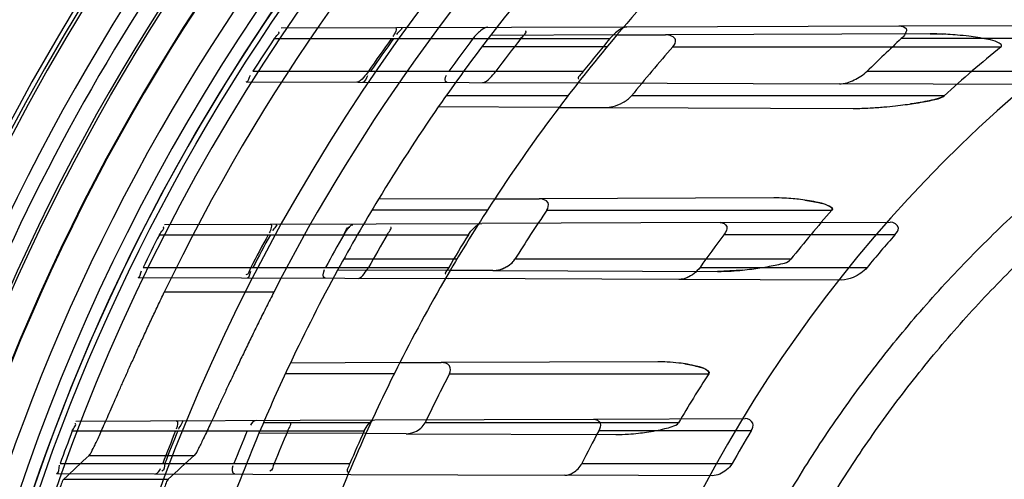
# Model space of a CAD drawing. Header units: millimetres. Extents: x 0 to 297, y 0 to 210.
# Tile 43 of 256: x 146.4838 to 146.6644, y 91.3334 to 91.4178. Entities that reach past the tile are written whole.
import ezdxf

# ---------------------------------------------------------------- set-up
doc = ezdxf.new("R2010")
doc.units = ezdxf.units.MM
doc.header["$LTSCALE"] = 16.335
doc.layers.get('0').update_dxf_attribs({"linetype": 'CONTINUOUS'})
for name, color, linetype in [('01_GLOBAL', 7, 'CONTINUOUS'), ('INTFCLR_144815', 7, 'CONTINUOUS'), ('INTFCLR_72935', 7, 'CONTINUOUS')]:
    doc.layers.add(name, color=color, linetype=linetype)

msp = doc.modelspace()

# ---------------------------------------------------------------- linework, layer by layer
at = {"color": 7, "linetype": 'Continuous'}
msp.add_circle((147.7028034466, 92.1254639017), 2.28, dxfattribs=at)
at = {"color": 9, "linetype": 'Continuous'}
msp.add_arc((147.7028034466, 92.1254639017), 2.2507792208, 182.9674534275, 267.0325465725, dxfattribs=at)
at = {"layer": '01_GLOBAL', "color": 7, "linetype": 'Continuous'}
msp.add_circle((147.7028034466, 92.1254639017), 2.31, dxfattribs=at)
at = {"layer": 'INTFCLR_144815', "color": 9, "linetype": 'Continuous'}
for p, q in [((146.5304351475, 91.36776509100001), (146.5103391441, 91.36776509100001)), ((146.4965648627, 91.33780620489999), (146.5158424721, 91.33780620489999)), ((146.4919079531, 91.3334542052), (146.5110687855, 91.3334542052))]:
    msp.add_line(p, q, dxfattribs=at)
at = {"layer": 'INTFCLR_144815', "color": 6, "linetype": 'Continuous'}
for radius in [0.3828680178, 0.364857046]:
    msp.add_circle((146.8326356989, 91.21329615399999), radius, dxfattribs=at)
for radius, start, end in [(0.5278075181, 313.9937911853, 154.5150993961), (0.5098075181, 312.9543589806, 154.5144414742), (0.4979109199, 70.9981667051, 162.0018332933), (0.49294334, 108.7136429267, 257.7559644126), (0.3966228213, 45.0000000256, 314.9999999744), (0.3959130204, 44.99999995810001, 315.0000000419), (0.3953393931, 44.99999997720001, 315.0000000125), (0.3833823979, 47.86578076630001, 312.1342192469), (0.3779020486, 45.72777364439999, 314.2722263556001), (0.3659046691, 45.6663486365, 314.3336513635), (0.3574013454, 115.6072723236, 154.3927276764), (0.3393903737, 117.0737153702, 152.9262846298), (0.366, 126.3221328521, 169.3673701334)]:
    msp.add_arc((146.8326356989, 91.21329615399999), radius, start, end, dxfattribs=at)
at = {"layer": 'INTFCLR_144815', "color": 9, "linetype": 'Continuous'}
for centre, radius, start, end in [((146.8326356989, 91.21329615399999), 0.4958612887, 70.768222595, 162.2317774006), ((146.8326356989, 91.21329615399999), 0.4131757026, 52.2436298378, 307.7563701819), ((146.8326356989, 91.21329615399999), 0.4896672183, 125.9035433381, 247.5002459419), ((146.8326356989, 91.21329615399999), 0.3891912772, 52.5411294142, 307.4588705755), ((146.8326356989, 91.21329615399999), 0.3777730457, 45.7280221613, 314.2719778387), ((146.8326356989, 91.21329615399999), 0.3717739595, 45.73034182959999, 314.2696581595), ((146.832635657, 91.2132961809), 0.4417329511, 125.9035433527, 247.5002459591), ((146.8326356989, 91.21329615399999), 0.4162669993, 128.484146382, 209.9999999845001), ((146.8326356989, 91.21329615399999), 0.3683327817, 128.4841463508, 246.0405071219), ((146.8326356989, 91.21329615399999), 0.4071801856, 138.4596802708, 165.5403197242), ((146.832635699, 91.21329615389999), 0.4165680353, 144.8720266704, 158.1279733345), ((146.8326356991, 91.21329615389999), 0.3866091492, 144.86643825, 158.1335617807)]:
    msp.add_arc(centre, radius, start, end, dxfattribs=at)
at = {"layer": 'INTFCLR_144815', "color": 6, "linetype": 'Continuous'}
for centre, major_axis, ratio, start_param, end_param in [((146.8326356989, 90.684364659), (0, 0.7938005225), 0.7456587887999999, 0.6038052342, 0.6133947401), ((146.8326356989, 90.7059493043), (0, 0.7614070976), 0.7456587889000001, 0.5919499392, 0.6021168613)]:
    msp.add_ellipse(centre, major_axis=major_axis, ratio=ratio, start_param=start_param, end_param=end_param, dxfattribs=at)
for points, knots in [([(146.4965648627, 91.33780620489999), (146.4967428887, 91.3379708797), (146.4970786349, 91.3386501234), (146.4975665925, 91.3395895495), (146.4980794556, 91.3407060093), (146.4985725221, 91.34178991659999), (146.4991285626, 91.34303827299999), (146.4997437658, 91.34443132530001), (146.5004179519, 91.3459661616), (146.501158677, 91.3476543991), (146.5019613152, 91.34947983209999), (146.5028275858, 91.3514397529), (146.503749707, 91.3535119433), (146.5047341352, 91.3557059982), (146.5057742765, 91.3580007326), (146.5068655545, 91.36038087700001), (146.5079932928, 91.3628119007), (146.5091540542, 91.3652805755), (146.5099392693, 91.3669307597), (146.5103391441, 91.36776509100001)], [0, 0, 0, 0, 0.0220566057, 0.0669989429, 0.09741344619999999, 0.1335175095, 0.1753822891, 0.2216792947, 0.2720311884, 0.3278486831, 0.389357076, 0.4533970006, 0.5227418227, 0.5956436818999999, 0.672114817, 0.7518899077, 0.8337892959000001, 0.9158511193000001, 1, 1, 1, 1]), ([(146.5304351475, 91.36776509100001), (146.529982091, 91.3668787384), (146.5290859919, 91.36511246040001), (146.5277721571, 91.36248412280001), (146.5265012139, 91.3599046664), (146.525286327, 91.3574053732), (146.5241306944, 91.35499790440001), (146.5230441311, 91.3527091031), (146.5220269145, 91.3505461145), (146.5210845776, 91.3485280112), (146.5202173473, 91.34666218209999), (146.5194271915, 91.34495942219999), (146.5187144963, 91.3434285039), (146.5180793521, 91.3420712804), (146.5175192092, 91.34089962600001), (146.5170438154, 91.3399034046), (146.5165039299, 91.33889793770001), (146.5162028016, 91.3381311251), (146.5158424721, 91.33780620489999)], [0, 0, 0, 0, 0.0895898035, 0.1782538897, 0.2644597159, 0.348392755, 0.4283589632, 0.5048038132, 0.5764207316, 0.6434829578, 0.7052602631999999, 0.7616011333, 0.81242644, 0.8572535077, 0.8964350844, 0.9293997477, 0.9563322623, 1, 1, 1, 1]), ([(146.4919079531, 91.3334542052), (146.4916533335, 91.33321381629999), (146.4914675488, 91.3324725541), (146.4909767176, 91.33140639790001), (146.4905968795, 91.3303534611), (146.4902372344, 91.3293856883), (146.489960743, 91.3286123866), (146.4896964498, 91.3278603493), (146.4894340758, 91.32710335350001), (146.4891554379, 91.3262827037), (146.4888585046, 91.3253909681), (146.4886561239, 91.32477176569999), (146.4885575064, 91.3244665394)], [0, 0, 0, 0, 0.1094304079, 0.2230663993, 0.3723568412, 0.457156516, 0.5460546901, 0.6289204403, 0.7062841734, 0.7964222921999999, 0.8997592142, 1, 1, 1, 1]), ([(146.5110687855, 91.3334542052), (146.5108021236, 91.3332084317), (146.5105950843, 91.3324418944), (146.5100649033, 91.3313373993), (146.509646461, 91.3302376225), (146.509247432, 91.3292123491), (146.5089198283, 91.32834171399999), (146.5085790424, 91.32741885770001), (146.5082315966, 91.326456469), (146.5078823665, 91.3254682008), (146.5076519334, 91.32480171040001), (146.5075373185, 91.3244665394)], [0, 0, 0, 0, 0.1125708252, 0.230568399, 0.3859711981, 0.4756994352, 0.5724421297, 0.6746373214, 0.7810981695, 0.8900432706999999, 1, 1, 1, 1])]:
    msp.add_open_spline(points, degree=3, knots=knots, dxfattribs=at)
at = {"layer": 'INTFCLR_72935', "color": 9, "linetype": 'Continuous'}
for p, q in [((146.5317804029, 91.4162459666), (146.5952142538, 91.4164673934)), ((146.6451107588, 91.4166415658), (146.6830689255, 91.4167740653)), ((146.5305059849, 91.414296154), (146.5920679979, 91.414296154)), ((146.5933507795, 91.4149608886), (146.5701868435, 91.41488003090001)), ((146.6508311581, 91.41516153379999), (146.6022828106, 91.4149920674)), ((146.6836356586, 91.414296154), (146.6455377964, 91.414296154)), ((146.5915430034, 91.41279615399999), (146.5685993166, 91.41279615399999)), ((146.6036284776, 91.41279615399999), (146.6638539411, 91.41279615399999)), ((146.5265988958, 91.408296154), (146.5871893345, 91.408296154)), ((146.6392655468, 91.408296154), (146.6758238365, 91.408296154)), ((146.5253483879, 91.4063687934), (146.5867634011, 91.40615441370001)), ((146.6692644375, 91.4058664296), (146.634180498, 91.40598889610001)), ((146.5843703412, 91.40379615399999), (146.5620341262, 91.40379615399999)), ((146.6533857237, 91.40379615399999), (146.5960494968, 91.40379615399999)), ((146.5827520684, 91.4016684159), (146.5606022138, 91.4017457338)), ((146.5912423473, 91.4016387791), (146.6367037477, 91.4014800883)), ((146.5709412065, 91.3848826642), (146.5496179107, 91.3848082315)), ((146.6221619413, 91.385061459), (146.5790769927, 91.3849110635)), ((146.5695849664, 91.38279615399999), (146.5484083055, 91.38279615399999)), ((146.5805020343, 91.38279615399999), (146.6327803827, 91.38279615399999)), ((146.5103699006, 91.3801712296), (146.5685668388, 91.380374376)), ((146.6122977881, 91.38052702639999), (146.6435038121, 91.3806359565)), ((146.5094341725, 91.378296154), (146.5661347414, 91.378296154)), ((146.6443750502, 91.378296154), (146.6130098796, 91.378296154)), ((146.5639989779, 91.37379615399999), (146.543230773, 91.37379615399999)), ((146.6252697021, 91.37379615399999), (146.5746515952, 91.37379615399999)), ((146.5064404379, 91.372296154), (146.5625188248, 91.372296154)), ((146.6086116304, 91.372296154), (146.6392590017, 91.372296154)), ((146.5055134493, 91.3704380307), (146.5624203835, 91.37023938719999)), ((146.5627800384, 91.3717381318), (146.5421382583, 91.37181018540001)), ((146.5706270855, 91.3717107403), (146.6118351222, 91.3715668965)), ((146.6345919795, 91.3699874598), (146.6047538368, 91.370091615)), ((146.5535364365, 91.3548219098), (146.5334605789, 91.3547518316)), ((146.6008465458, 91.35498705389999), (146.5611460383, 91.3548484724)), ((146.5525184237, 91.35279615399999), (146.5325436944, 91.35279615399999)), ((146.5626629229, 91.35279615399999), (146.6102092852, 91.35279615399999)), ((146.494125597, 91.344114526), (146.5489387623, 91.3443058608)), ((146.5482140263, 91.343796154), (146.5285218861, 91.343796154)), ((146.6046761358, 91.343796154), (146.5581792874, 91.343796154)), ((146.5890896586, 91.34444601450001), (146.6168864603, 91.34454304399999)), ((146.4934545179, 91.342296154), (146.5470004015, 91.342296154)), ((146.5473030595, 91.3417921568), (146.5276985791, 91.34186058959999)), ((146.5547164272, 91.3417662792), (146.593193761, 91.34163196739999)), ((146.61799702, 91.342296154), (146.5900299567, 91.342296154)), ((146.4912327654, 91.336296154), (146.5443704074, 91.336296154)), ((146.5869230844, 91.336296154), (146.6144899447, 91.336296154)), ((146.4905618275, 91.33449022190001), (146.5445296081, 91.33430183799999)), ((146.6108540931, 91.334070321), (146.5838270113, 91.33416466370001))]:
    msp.add_line(p, q, dxfattribs=at)
at = {"layer": 'INTFCLR_72935', "color": 6, "linetype": 'Continuous'}
for p, q in [((146.5952142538, 91.4164673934), (146.6451107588, 91.4166415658)), ((146.5933507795, 91.4149608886), (146.6022828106, 91.4149920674)), ((146.5867634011, 91.40615441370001), (146.634180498, 91.40598889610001)), ((146.5827520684, 91.4016684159), (146.5912423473, 91.4016387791)), ((146.5709412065, 91.3848826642), (146.5790769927, 91.3849110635)), ((146.6122977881, 91.38052702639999), (146.5685668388, 91.380374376)), ((146.6047538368, 91.370091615), (146.5624203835, 91.37023938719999)), ((146.5706270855, 91.3717107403), (146.5627800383, 91.3717381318)), ((146.5535364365, 91.3548219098), (146.5611460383, 91.3548484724)), ((146.5489387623, 91.3443058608), (146.5890896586, 91.34444601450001)), ((146.5547164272, 91.3417662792), (146.5473030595, 91.3417921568)), ((146.5445296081, 91.33430183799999), (146.5838270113, 91.33416466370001))]:
    msp.add_line(p, q, dxfattribs=at)
at = {"layer": 'INTFCLR_72935', "color": 7, "linetype": 'Continuous'}
for p, q in [((146.6508311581, 91.41516153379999), (146.6530541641, 91.41512127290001)), ((146.5432549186, 91.378296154), (146.5437760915, 91.37907179)), ((146.6086116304, 91.372296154), (146.6076726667, 91.3713144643)), ((146.6163543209, 91.37180577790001), (146.6118351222, 91.3715668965))]:
    msp.add_line(p, q, dxfattribs=at)
msp.add_lwpolyline([(146.5706270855, 91.3717107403), (146.5707324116, 91.3717120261), (146.5708405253, 91.37171666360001), (146.5709514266, 91.3717247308), (146.5710650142, 91.3717362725), (146.5711813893, 91.37175136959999), (146.5713008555, 91.37177021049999), (146.5714235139, 91.3717929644), (146.5715492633, 91.3718197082), (146.5716781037, 91.3718505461)], dxfattribs=at)
at = {"layer": 'INTFCLR_72935', "color": 6, "linetype": 'Continuous'}
for centre, radius, start, end in [((146.8326356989, 91.21329615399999), 0.3620710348, 90, 270.0000000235), ((146.8326356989, 91.21329615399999), 0.3440948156, 90, 270.0000000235), ((146.8326075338, 91.21330109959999), 0.362855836, 146.3632709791, 147.4938671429), ((146.8322362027, 91.2133020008), 0.3448667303, 144.3510878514, 145.5686173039), ((146.8326067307, 91.2133018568), 0.3448513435, 144.3492248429, 145.56683578), ((146.8326356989, 91.21329615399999), 0.330931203, 142.4725577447, 145.2879487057), ((146.8331296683, 91.21330251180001), 0.3335419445, 142.9433906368, 144.2241999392), ((146.832235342, 91.2133029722), 0.3258698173, 141.917913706, 143.2462138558), ((146.8326356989, 91.21329615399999), 0.312931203, 139.8764540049, 142.9895536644), ((146.8331286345, 91.2133037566), 0.313860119, 140.1792081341, 141.5909425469), ((146.8317956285, 91.21330845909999), 0.2740219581, 132.8216603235, 134.6366386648), ((146.8313659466, 91.21332522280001), 0.3027424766, 138.7854969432, 141.0124388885), ((146.824548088, 91.2152993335), 0.2546126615, 129.1336756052, 132.2406565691), ((146.8326356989, 91.21329615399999), 0.330931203, 148.7836486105, 151.3802865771), ((146.8326356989, 91.21329615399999), 0.312931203, 146.7481499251, 149.581270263), ((146.8313744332, 91.2133153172), 0.3027552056, 145.9583812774, 147.9899526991), ((146.8255861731, 91.21426201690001), 0.256081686, 138.8428562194, 141.4658165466), ((146.8326083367, 91.21329966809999), 0.3628572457, 152.9534276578, 154.0122375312), ((146.8322373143, 91.2133001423), 0.3448686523, 151.4169919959, 152.5461806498), ((146.8326077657, 91.213300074), 0.3448531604, 151.4155767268, 152.5448306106), ((146.8331307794, 91.2133004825), 0.3335439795, 150.3517171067, 151.5308322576), ((146.8322365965, 91.21330070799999), 0.3258721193, 149.5810094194, 150.7968608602), ((146.8331299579, 91.2133011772), 0.3138626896, 148.2851874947, 149.5640429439), ((146.8317977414, 91.2133035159), 0.2740268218, 142.9792673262, 144.5348049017), ((146.8317959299, 91.2133059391), 0.2496965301, 138.6419146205, 140.4513055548), ((146.8326356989, 91.21329615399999), 0.330931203, 154.6943264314, 157.139241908), ((146.8326356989, 91.21329615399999), 0.312931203, 153.1113287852, 155.7561731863), ((146.8313815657, 91.21330860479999), 0.302764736, 152.566895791, 154.4698103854), ((146.8262823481, 91.2137548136), 0.2569436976, 147.2390332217, 149.5950478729), ((146.8326091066, 91.2132985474), 0.3628583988, 159.1756644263, 160.1859514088), ((146.8322381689, 91.21329883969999), 0.3448699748, 158.0346236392, 159.1054969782), ((146.8326086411, 91.2132987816), 0.3448544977, 158.0335761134, 159.1045049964), ((146.833131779, 91.213299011), 0.3335455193, 157.2478700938, 158.3610402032), ((146.8322374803, 91.2132992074), 0.3258735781, 156.6810239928, 157.82494723), ((146.8331310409, 91.21329943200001), 0.3138644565, 155.7326455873, 156.9285663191), ((146.8317992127, 91.2133007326), 0.2740295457, 151.9179532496, 153.3307160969), ((146.8317978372, 91.2133019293), 0.2497004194, 148.895809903, 150.490546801)]:
    msp.add_arc(centre, radius, start, end, dxfattribs=at)
at = {"layer": 'INTFCLR_72935', "color": 9, "linetype": 'Continuous'}
for radius, start, end in [(0.252930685, 90.00000000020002, 157.5066823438), (0.330931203, 138.7108679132, 142.4725577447), (0.312931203, 135.7698571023, 139.8764540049), (0.330931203, 145.2879487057, 148.7836486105), (0.312931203, 142.9895536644, 146.7481499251), (0.330931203, 151.3802865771, 154.6943264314), (0.312931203, 149.581270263, 153.1113287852), (0.330931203, 157.139241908, 160.3263098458), (0.312931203, 155.7561731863, 159.1304001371)]:
    msp.add_arc((146.8326356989, 91.21329615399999), radius, start, end, dxfattribs=at)
at = {"layer": 'INTFCLR_72935', "color": 6, "linetype": 'Continuous'}
for points, knots in [([(146.6041719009, 91.2850622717), (146.6048763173, 91.2872112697), (146.6063485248, 91.29148875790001), (146.6087447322, 91.2978369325), (146.6113268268, 91.3041117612), (146.6140925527, 91.3103077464), (146.6170394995, 91.3164194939), (146.62016513, 91.3224417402), (146.6234667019, 91.3283692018), (146.626941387, 91.3341968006), (146.6305861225, 91.33991939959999), (146.6343977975, 91.3455321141), (146.6383730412, 91.3510299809), (146.6425084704, 91.3564083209), (146.6468004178, 91.361662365), (146.6512452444, 91.36678765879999), (146.6558389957, 91.371779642), (146.660577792, 91.37663409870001), (146.6654573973, 91.3813466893), (146.670473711, 91.38591345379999), (146.6756222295, 91.3903302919), (146.6808986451, 91.39459350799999), (146.6862982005, 91.3986992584), (146.69181639, 91.4026441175), (146.6974482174, 91.40642451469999), (146.7031889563, 91.4100372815), (146.7090333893, 91.4134791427), (146.714976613, 91.41674722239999), (146.7210133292, 91.4198386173), (146.7271383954, 91.4227507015), (146.7333464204, 91.4254809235), (146.7396320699, 91.4280269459), (146.7459899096, 91.430386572), (146.7524144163, 91.43255775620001), (146.7589000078, 91.434538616), (146.7654410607, 91.4363274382), (146.7720318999, 91.43792267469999), (146.7786668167, 91.4393229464), (146.7853400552, 91.44052704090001), (146.7920458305, 91.4415339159), (146.7987783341, 91.4423427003), (146.805531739, 91.4429526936), (146.812300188, 91.44336336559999), (146.8190778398, 91.4435743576), (146.8258587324, 91.4435854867), (146.8303777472, 91.44345964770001), (146.8326356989, 91.44336344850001)], [0, 0, 0, 0, 0.0227356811, 0.0454710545, 0.0682062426, 0.09094098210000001, 0.1136756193, 0.1364096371, 0.1591436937, 0.1818769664, 0.2046103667, 0.2273428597, 0.2500755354, 0.2728072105, 0.2955391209, 0.3182699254, 0.3410011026, 0.3637310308, 0.3864614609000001, 0.4091905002, 0.4319201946, 0.4546483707, 0.4773773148, 0.5001046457, 0.5228327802, 0.5455591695, 0.5682859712, 0.5910108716, 0.6137361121, 0.6364602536, 0.6591836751, 0.681906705, 0.7046293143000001, 0.7273515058, 0.750073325, 0.77279473, 0.7955158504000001, 0.8182366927, 0.8409573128, 0.8636777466, 0.886398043, 0.9091183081, 0.9318386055, 0.9545589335, 0.9772794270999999, 1, 1, 1, 1]), ([(146.8326356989, 90.98974278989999), (146.8281779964, 90.9895598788), (146.819249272, 90.98946157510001), (146.8058748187, 90.9901145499), (146.7925392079, 90.9915707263), (146.7792486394, 90.99383559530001), (146.7660812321, 90.9969091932), (146.7533220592, 91.0007150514), (146.7408437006, 91.00525306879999), (146.7286509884, 91.0105191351), (146.7165981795, 91.0166119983), (146.7049371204, 91.0234203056), (146.6937150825, 91.0309150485), (146.6829692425, 91.0390687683), (146.6727390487, 91.04785115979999), (146.6630576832, 91.0572323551), (146.6539625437, 91.0671744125), (146.6454844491, 91.07764324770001), (146.6376587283, 91.08859230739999), (146.6305078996, 91.0999861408), (146.6240545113, 91.11178811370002), (146.6183231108, 91.12395298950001), (146.6133362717, 91.1364291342), (146.6091083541, 91.1491757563), (146.6056516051, 91.1621535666), (146.6029781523, 91.1753179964), (146.6010984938, 91.18861899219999), (146.600019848, 91.202002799), (146.5997451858, 91.2154133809), (146.6002730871, 91.2288033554), (146.6015993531, 91.24212860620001), (146.6037189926, 91.2553493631), (146.6066244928, 91.26841983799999), (146.6103058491, 91.2812940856), (146.6147488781, 91.2939224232), (146.6199355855, 91.3062552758), (146.6258445, 91.31824672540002), (146.6324553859, 91.3298597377), (146.6397415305, 91.3410491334), (146.6476757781, 91.3517761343), (146.6562280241, 91.3620041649), (146.6653755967, 91.3717067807), (146.6750788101, 91.3808412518), (146.6853083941, 91.38938209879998), (146.6960225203, 91.39729538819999), (146.7071853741, 91.4045543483), (146.7187521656, 91.4111320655), (146.7306700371, 91.4170015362), (146.7426527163, 91.4220429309), (146.7543216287, 91.42618066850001), (146.7651576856, 91.4293831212), (146.7749679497, 91.4317773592), (146.7837061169, 91.4335235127), (146.7920055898, 91.43486126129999), (146.8005842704, 91.4359230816), (146.810122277, 91.4367144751), (146.8209289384, 91.43712115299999), (146.8285633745, 91.43701661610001), (146.8326356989, 91.43684951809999)], [0, 0, 0, 0, 0.0185657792, 0.0371317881, 0.0556907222, 0.0743562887, 0.09320238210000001, 0.1119235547, 0.1297297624, 0.1484268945, 0.1671582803, 0.1858963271, 0.2045840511, 0.2232805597, 0.2419956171, 0.2606571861, 0.279345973, 0.2980347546, 0.3166822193, 0.3353169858, 0.3539795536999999, 0.37262367, 0.3912431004, 0.4098577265, 0.4284753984, 0.447098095, 0.4657246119, 0.4843422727, 0.5029402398, 0.5215093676, 0.5400730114, 0.5586323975, 0.5771953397, 0.5957586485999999, 0.6143210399, 0.632871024, 0.6514010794, 0.6699183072, 0.6884459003, 0.706933, 0.7254083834, 0.7438943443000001, 0.7623915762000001, 0.7808313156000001, 0.7993174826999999, 0.8177867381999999, 0.836209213, 0.8546573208, 0.8730372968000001, 0.8902751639, 0.9061519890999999, 0.920037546, 0.9322836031, 0.9432240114, 0.9550134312, 0.9682465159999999, 0.9830392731, 1, 1, 1, 1]), ([(146.5696782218, 91.41637825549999), (146.5691831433, 91.4163765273), (146.5681503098, 91.4156206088), (146.5673507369, 91.41482727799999), (146.5669496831, 91.414296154)], [0, 0, 0, 0, 0.4265677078, 1, 1, 1, 1]), ([(146.5952142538, 91.4164673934), (146.594722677, 91.4164656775), (146.5935302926, 91.41575543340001), (146.5925807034, 91.4149110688), (146.5920679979, 91.414296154)], [0, 0, 0, 0, 0.3804218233, 1, 1, 1, 1]), ([(146.6451107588, 91.4166415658), (146.6455761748, 91.41664319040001), (146.6471433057, 91.41622587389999), (146.6460337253, 91.4147557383), (146.6455377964, 91.414296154)], [0, 0, 0, 0, 0.4077051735, 1, 1, 1, 1]), ([(146.6036284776, 91.41279615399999), (146.6039275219, 91.41313757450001), (146.6046522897, 91.4144591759), (146.6029697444, 91.41499446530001), (146.6022828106, 91.4149920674)], [0, 0, 0, 0, 0.3978481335, 1, 1, 1, 1]), ([(146.5477887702, 91.408296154), (146.5475200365, 91.4079041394), (146.5469063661, 91.4072125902), (146.546162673, 91.4062961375), (146.5456539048, 91.4062979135)], [0, 0, 0, 0, 0.4829841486, 1, 1, 1, 1]), ([(146.5687263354, 91.4062173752), (146.5692457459, 91.40621556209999), (146.5701066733, 91.4071216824), (146.5708123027, 91.407852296), (146.5711437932, 91.408296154)], [0, 0, 0, 0, 0.4838977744, 1, 1, 1, 1]), ([(146.634180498, 91.40598889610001), (146.6346507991, 91.4059872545), (146.6355865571, 91.4061681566), (146.6369044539, 91.4066722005), (146.638154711, 91.4073654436), (146.6389190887, 91.4079540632), (146.6392655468, 91.408296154)], [0, 0, 0, 0, 0.2480974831, 0.494923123, 0.7431543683, 1, 1, 1, 1]), ([(146.5912423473, 91.4016387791), (146.5917042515, 91.4016371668), (146.5928223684, 91.401815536), (146.5944959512, 91.4024787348), (146.5956226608, 91.40326882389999), (146.5960494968, 91.40379615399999)], [0, 0, 0, 0, 0.2572120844, 0.6222180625, 1, 1, 1, 1]), ([(146.5805020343, 91.38279615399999), (146.5807599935, 91.3831779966), (146.5811177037, 91.3845183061), (146.5796839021, 91.384913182), (146.5790769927, 91.3849110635)], [0, 0, 0, 0, 0.4315824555, 1, 1, 1, 1]), ([(146.5661347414, 91.378296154), (146.5664082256, 91.37873870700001), (146.5670746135, 91.3795434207), (146.5680026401, 91.3803724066), (146.5685668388, 91.380374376)], [0, 0, 0, 0, 0.4797292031, 1, 1, 1, 1]), ([(146.6122977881, 91.38052702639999), (146.612761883, 91.3805286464), (146.6140203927, 91.3799179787), (146.6133358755, 91.3787284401), (146.6130098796, 91.378296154)], [0, 0, 0, 0, 0.4615471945, 1, 1, 1, 1]), ([(146.6443750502, 91.378296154), (146.6446775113, 91.37863973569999), (146.6455779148, 91.3796956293), (146.6441336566, 91.380638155), (146.6435038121, 91.3806359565)], [0, 0, 0, 0, 0.420879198, 1, 1, 1, 1]), ([(146.5458998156, 91.3702970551), (146.5463560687, 91.3702954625), (146.5470388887, 91.37119221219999), (146.54755438, 91.3718847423), (146.5477843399, 91.372296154)], [0, 0, 0, 0, 0.4918806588, 1, 1, 1, 1]), ([(146.6392590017, 91.372296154), (146.638933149, 91.3719015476), (146.6381208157, 91.3712011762), (146.636567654, 91.3703442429), (146.6353107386, 91.3699849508), (146.6345919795, 91.3699874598)], [0, 0, 0, 0, 0.2883809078, 0.5949678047, 1, 1, 1, 1]), ([(146.5626629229, 91.35279615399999), (146.562882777, 91.3532196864), (146.5629527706, 91.35453033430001), (146.5616907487, 91.35485037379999), (146.5611460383, 91.3548484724)], [0, 0, 0, 0, 0.4669646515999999, 1, 1, 1, 1]), ([(146.5470004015, 91.342296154), (146.5472039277, 91.34274760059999), (146.5476925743, 91.3435162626), (146.5484817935, 91.3443042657), (146.5489387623, 91.3443058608)], [0, 0, 0, 0, 0.520076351, 1, 1, 1, 1]), ([(146.5547164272, 91.3417662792), (146.5552625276, 91.34176437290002), (146.5566177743, 91.342123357), (146.5578204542, 91.34304487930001), (146.5581792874, 91.343796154)], [0, 0, 0, 0, 0.396107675, 1, 1, 1, 1]), ([(146.5890896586, 91.34444601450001), (146.5895531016, 91.34444763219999), (146.5906472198, 91.3438121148), (146.5902551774, 91.3427182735), (146.5900299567, 91.342296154)], [0, 0, 0, 0, 0.4920379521, 1, 1, 1, 1]), ([(146.593193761, 91.34163196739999), (146.5939554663, 91.3416293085), (146.5953306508, 91.34168369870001), (146.5971939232, 91.3418557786), (146.5988746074, 91.3420721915), (146.6004868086, 91.3423410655), (146.6020744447, 91.3426636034), (146.6034426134, 91.3430837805), (146.6044413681, 91.3433960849), (146.6046761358, 91.343796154)], [0, 0, 0, 0, 0.1934972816, 0.3492063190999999, 0.475357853, 0.6235592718, 0.7656425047, 0.8821641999, 1, 1, 1, 1]), ([(146.61799702, 91.342296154), (146.6182437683, 91.34270512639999), (146.618717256, 91.3438984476), (146.6174373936, 91.34454496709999), (146.6168864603, 91.34454304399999)], [0, 0, 0, 0, 0.464371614, 1, 1, 1, 1]), ([(146.5838270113, 91.33416466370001), (146.584351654, 91.3341628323), (146.5856186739, 91.33464295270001), (146.5865784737, 91.3356100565), (146.5869230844, 91.336296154)], [0, 0, 0, 0, 0.4059388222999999, 1, 1, 1, 1]), ([(146.6144899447, 91.336296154), (146.6142344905, 91.3358448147), (146.6132368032, 91.3347601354), (146.6117934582, 91.3340670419), (146.6108540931, 91.334070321)], [0, 0, 0, 0, 0.3557075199, 1, 1, 1, 1])]:
    msp.add_open_spline(points, degree=3, knots=knots, dxfattribs=at)
for points in [[(146.5305059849, 91.414296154), (146.5307677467, 91.4146895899), (146.5317608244, 91.4154801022), (146.5312882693, 91.4154784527)], [(146.5526535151, 91.41631882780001), (146.5532242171, 91.4163208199), (146.5525748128, 91.4151206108), (146.5522421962, 91.4146568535)], [(146.5538146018, 91.4163228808), (146.5543330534, 91.41632469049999), (146.5532257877, 91.4154692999), (146.5529236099, 91.41504801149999)], [(146.5757341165, 91.414296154), (146.5760617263, 91.41471423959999), (146.5771139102, 91.4156466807), (146.5765827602, 91.4156448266)], [(146.5871893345, 91.408296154), (146.5868660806, 91.4078884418), (146.5858847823, 91.4069483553), (146.586405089, 91.4069465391)], [(146.5253483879, 91.4063687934), (146.52583923, 91.40636708), (146.5258908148, 91.40718708), (146.52615459, 91.40760102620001)], [(146.5467810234, 91.4062939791), (146.5472875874, 91.4062922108), (146.5473693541, 91.4071188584), (146.5476557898, 91.4075366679)], [(146.562151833, 91.40624032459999), (146.5616936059, 91.4062419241), (146.5618271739, 91.4072420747), (146.562095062, 91.40761384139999)], [(146.5094341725, 91.378296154), (146.5096691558, 91.37875640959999), (146.5106505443, 91.3796814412), (146.5101337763, 91.3796796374)], [(146.5297523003, 91.3802388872), (146.5302822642, 91.3802407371), (146.529837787, 91.37912327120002), (146.5295842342, 91.3786578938)], [(146.5308246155, 91.3802426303), (146.53129715, 91.3802442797), (146.5303896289, 91.37940353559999), (146.530163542, 91.3789885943)], [(146.5512221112, 91.378296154), (146.5514725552, 91.3787227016), (146.552309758, 91.37965814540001), (146.5518151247, 91.3796564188)], [(146.5262068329, 91.372296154), (146.525955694, 91.37181277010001), (146.5258447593, 91.3709347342), (146.5253000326, 91.37093663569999)], [(146.5398336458, 91.3703182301), (146.5392941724, 91.3703201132), (146.5394843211, 91.3714597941), (146.539741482, 91.37193403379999)], [(146.5625188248, 91.372296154), (146.5622894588, 91.3719057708), (146.5615591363, 91.3710375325), (146.5620119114, 91.37103595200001)], [(146.5055134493, 91.3704380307), (146.5059660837, 91.3704364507), (146.5059262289, 91.37124378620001), (146.5061245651, 91.3716506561)], [(146.52556977, 91.3703680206), (146.5260337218, 91.3703664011), (146.5260146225, 91.3711824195), (146.5262285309, 91.3715941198)], [(146.4934545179, 91.342296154), (146.4936216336, 91.34273552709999), (146.4944204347, 91.3436179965), (146.4939503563, 91.34361635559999)], [(146.5125138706, 91.3441787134), (146.5130293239, 91.3441805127), (146.512720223, 91.34311044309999), (146.5125274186, 91.3426324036)], [(146.5135277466, 91.3441822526), (146.5140837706, 91.3441841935), (146.5131305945, 91.3431434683), (146.5129226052, 91.3426278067)], [(146.5272748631, 91.3442302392), (146.5267969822, 91.3442285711), (146.5263223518, 91.34379810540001), (146.5261375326, 91.34335740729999)], [(146.5329827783, 91.342296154), (146.5331900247, 91.3427769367), (146.5338951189, 91.3438197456), (146.5333715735, 91.343817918)], [(146.4905618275, 91.33449022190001), (146.4910934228, 91.3344883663), (146.4909401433, 91.3354838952), (146.4911203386, 91.3359840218)], [(146.5104343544, 91.336296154), (146.5102605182, 91.3358408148), (146.5103943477, 91.3349306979), (146.5099069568, 91.3349323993)], [(146.5232353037, 91.3343761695), (146.5226998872, 91.3343780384), (146.5227761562, 91.33546327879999), (146.522973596, 91.3359609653)], [(146.5304671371, 91.336296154), (146.5302681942, 91.3358080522), (146.5302226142, 91.3349140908), (146.5296955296, 91.33491593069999)], [(146.5443704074, 91.336296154), (146.5441666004, 91.3358176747), (146.5435615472, 91.33476469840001), (146.5440816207, 91.334762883)], [(146.5086980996, 91.33442691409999), (146.5091535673, 91.3344253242), (146.5094755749, 91.3349931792), (146.5096380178, 91.3354186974)]]:
    msp.add_open_spline(points, degree=3, dxfattribs=at)
at = {"layer": 'INTFCLR_72935', "color": 7, "linetype": 'Continuous'}
for points, knots in [([(146.6638539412, 91.41279615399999), (146.6642277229, 91.41311283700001), (146.6624636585, 91.41404961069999), (146.661260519, 91.4141609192), (146.6595438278, 91.4145185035), (146.6577879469, 91.414747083), (146.6559556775, 91.4149461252), (146.6535904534, 91.4151161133), (146.6519197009, 91.4151635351), (146.6508311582, 91.41516153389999)], [0, 0, 0, 0, 0.1086207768, 0.2308245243, 0.3521869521, 0.4736911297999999, 0.6298862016, 0.7586470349, 1, 1, 1, 1]), ([(146.6367037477, 91.4014800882), (146.6372417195, 91.4014813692), (146.6382725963, 91.4014929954), (146.6401566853, 91.4015776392), (146.6422117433, 91.4017263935), (146.6443691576, 91.4019420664), (146.646175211, 91.40215794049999), (146.6478839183, 91.4023974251), (146.6494898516, 91.4026463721), (146.6513562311, 91.4030530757), (146.6527574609, 91.4032625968), (146.6533857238, 91.4037961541)], [0, 0, 0, 0, 0.09537679, 0.1827421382, 0.3343281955, 0.4605930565, 0.5671411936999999, 0.6566756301, 0.7668116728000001, 0.8538684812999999, 1, 1, 1, 1]), ([(146.6533857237, 91.40379615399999), (146.652976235, 91.40344672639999), (146.6518559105, 91.4031659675), (146.6502599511, 91.40279022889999), (146.648680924, 91.4025224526), (146.6476585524, 91.4023675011), (146.647193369, 91.4023017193)], [0, 0, 0, 0, 0.2524032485, 0.5145573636, 0.7797155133, 1, 1, 1, 1]), ([(146.6327803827, 91.38279615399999), (146.6331088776, 91.3831901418), (146.6314932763, 91.3839892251), (146.630281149, 91.38421475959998), (146.6286569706, 91.3845578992), (146.6271456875, 91.38476242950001), (146.6256084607, 91.3849253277), (146.6239828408, 91.385036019), (146.6228031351, 91.3850623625), (146.6221619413, 91.3850614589)], [0, 0, 0, 0, 0.1381433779, 0.2655205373, 0.4125398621, 0.5608701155, 0.6824977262, 0.8273246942, 1, 1, 1, 1]), ([(146.6278083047, 91.3846667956), (146.6283111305, 91.38459557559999), (146.629361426, 91.3844191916), (146.6307827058, 91.3841316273), (146.6333061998, 91.3834074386), (146.6327803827, 91.38279615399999)], [0, 0, 0, 0, 0.2814903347, 0.5530691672, 1, 1, 1, 1]), ([(146.5706289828, 91.3717121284), (146.571241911, 91.3717098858), (146.5727597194, 91.3720967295), (146.5741604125, 91.3730042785), (146.5746527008, 91.3737973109)], [0, 0, 0, 0, 0.3963764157, 1, 1, 1, 1]), ([(146.5716781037, 91.3718505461), (146.5721331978, 91.3719651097), (146.573249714, 91.37240911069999), (146.5742637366, 91.37317562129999), (146.5746515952, 91.37379615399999)], [0, 0, 0, 0, 0.3907293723, 1, 1, 1, 1]), ([(146.6118351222, 91.3715668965), (146.6126714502, 91.37156881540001), (146.6142027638, 91.3716163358), (146.6163056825, 91.3717910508), (146.6180582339, 91.37199028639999), (146.6197009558, 91.3722234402), (146.6212400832, 91.37246936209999), (146.6231159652, 91.37291524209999), (146.6246797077, 91.3730984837), (146.625269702, 91.37379615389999)], [0, 0, 0, 0, 0.1829912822, 0.3349619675, 0.4616744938, 0.568672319, 0.6986164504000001, 0.8000812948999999, 1, 1, 1, 1]), ([(146.6086116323, 91.3722961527), (146.6083153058, 91.37187407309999), (146.607220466, 91.3708332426), (146.6057476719, 91.3700815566), (146.6047538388, 91.37009161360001)], [0, 0, 0, 0, 0.3416232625, 1, 1, 1, 1]), ([(146.6102092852, 91.3527961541), (146.6104489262, 91.35318881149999), (146.609091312, 91.3539215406), (146.6079057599, 91.35418932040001), (146.606325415, 91.3545409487), (146.6045732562, 91.3547868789), (146.6027308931, 91.3549546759), (146.6014357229, 91.35498759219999), (146.6008465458, 91.35498705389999)], [0, 0, 0, 0, 0.1394384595, 0.2785548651, 0.4418554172, 0.6070711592, 0.8214076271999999, 1, 1, 1, 1]), ([(146.6058294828, 91.35460054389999), (146.6062982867, 91.3545269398), (146.6072738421, 91.3543442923), (146.6085671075, 91.35404243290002), (146.6105750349, 91.35336837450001), (146.6102092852, 91.35279615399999)], [0, 0, 0, 0, 0.2938951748, 0.5794066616, 1, 1, 1, 1])]:
    msp.add_open_spline(points, degree=3, knots=knots, dxfattribs=at)
for points in [[(146.5432549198, 91.3782961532), (146.5435485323, 91.3788122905), (146.5437554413, 91.37970578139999), (146.5443492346, 91.3797018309)], [(146.5437760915, 91.37907179), (146.5441062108, 91.3794861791), (146.5444155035, 91.38014660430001), (146.5449453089, 91.3801484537)], [(146.6067423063, 91.3706871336), (146.6062525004, 91.37041876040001), (146.6057232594, 91.3701206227), (146.6051647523, 91.37012257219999)]]:
    msp.add_open_spline(points, degree=3, dxfattribs=at)

doc.saveas('drawing.dxf')
